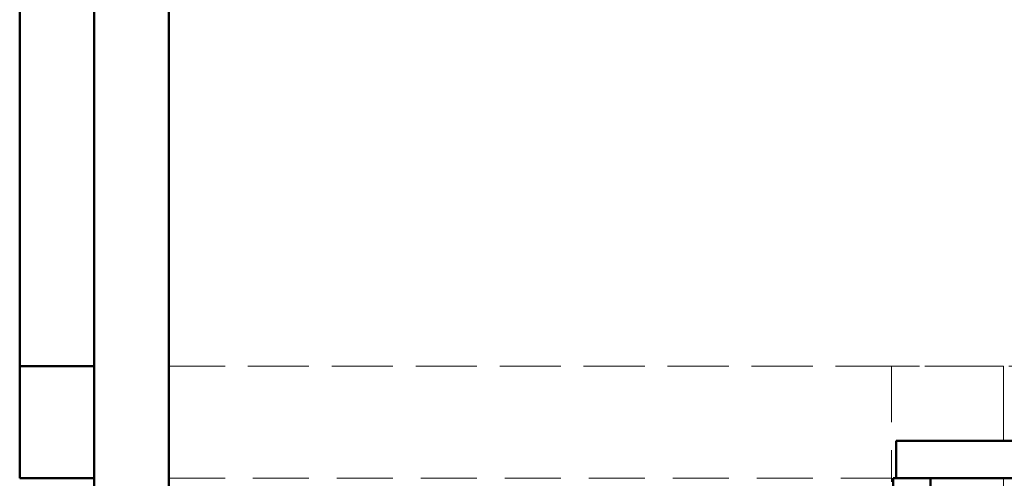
# Model space of a CAD drawing. Header units: millimetres. Extents: x -121 to 21826, y 1231 to 39091.
# Tile 37 of 66: x 14386 to 17024, y 33668 to 34896. Entities that reach past the tile are written whole.
import ezdxf

# ---------------------------------------------------------------- set-up
doc = ezdxf.new("R2010")
doc.units = ezdxf.units.MM
doc.linetypes.add('ADSK_Штриховая_ш3 п1_5', pattern=[225, 150, -75])
for name, color, linetype, lineweight in [('A-COLS-____-MCUT', 52, 'Continuous', 50), ('A-COLS-____-OTLN', 52, 'Continuous', 20), ('A-DETL-____-MBND', 5, 'ADSK_Штриховая_ш3 п1_5', 20), ('A-GENM-____-OTLN', 13, 'Continuous', 20), ('A-PART-____-OTLN', 2, 'Continuous', 20), ('A-WALL-____-MCUT', 113, 'Continuous', 50), ('A-WALL-____-OTLN', 113, 'Continuous', 20), ('S-BEAM-____-OTLN', 12, 'Continuous', 20)]:
    doc.layers.add(name, color=color, linetype=linetype, lineweight=lineweight)

# ---------------------------------------------------------------- blocks, each defined once
blk = doc.blocks.new('Прямая форма - V line-611834-В_Этаж 03_Канализация')
at = {"layer": 'A-DETL-____-MBND', "color": 253}
for p, q in [((150, 5330), (-150, 5330)), ((-150, 5330), (-150, 5020.6)), ((150, 5130), (150, 5330)), ((150, 1800), (150, 5030)), ((-150, 4970.6), (-150, 1800))]:
    blk.add_line(p, q, dxfattribs=at)
blk = doc.blocks.new('Прямая форма - BMR - 003-611835-В_Этаж 03_Канализация')
blk.add_blockref('Прямая форма - V line-611834-В_Этаж 03_Канализация', (0, 0))
blk = doc.blocks.new('Прямая форма - V line-611900-В_Этаж 03_Канализация')
at = {"layer": 'A-DETL-____-MBND', "color": 253}
for p, q in [((150, 4604), (150, 6540)), ((150, 4604), (-150, 4604)), ((150, 4304), (-50, 4304)), ((150, 2336.8), (150, 4304))]:
    blk.add_line(p, q, dxfattribs=at)
blk = doc.blocks.new('Прямая форма - BMR - 002-611901-В_Этаж 03_Канализация')
blk.add_blockref('Прямая форма - V line-611900-В_Этаж 03_Канализация', (0, 0))
blk = doc.blocks.new('Прямая форма - V line-612541-В_Этаж 03_Канализация')
at = {"layer": 'A-WALL-____-MCUT', "color": 9}
for p, q in [((7702.2, 200), (400, 200)), ((400, 0), (7702.2, 0))]:
    blk.add_line(p, q, dxfattribs=at)
blk = doc.blocks.new('Прямая форма - SW - 019-612542-В_Этаж 03_Канализация')
blk.add_blockref('Прямая форма - V line-612541-В_Этаж 03_Канализация', (0, 0))
blk = doc.blocks.new('Прямая форма - V line-613092-В_Этаж 03_Канализация')
at = {"layer": 'A-COLS-____-MCUT', "color": 9}
for p, q in [((100, 150), (-100, 150)), ((-100, 150), (-100, -150)), ((100, -150), (100, 150)), ((-100, -150), (100, -150))]:
    blk.add_line(p, q, dxfattribs=at)
blk = doc.blocks.new('Прямая форма - CRE - 001-613093-В_Этаж 03_Канализация')
blk.add_blockref('Прямая форма - V line-613092-В_Этаж 03_Канализация', (0, 0))
blk = doc.blocks.new('Прямая форма - V line-613172-В_Этаж 03_Канализация')
at = {"layer": 'A-WALL-____-MCUT', "color": 9}
for p, q in [((2355.1, 100), (0, 100)), ((0, 100), (0, 0)), ((2355.1, 0), (2355.1, 100)), ((0, 0), (2355.1, 0))]:
    blk.add_line(p, q, dxfattribs=at)
blk = doc.blocks.new('Прямая форма - SW - 015-613173-В_Этаж 03_Канализация')
blk.add_blockref('Прямая форма - V line-613172-В_Этаж 03_Канализация', (0, 0))
blk = doc.blocks.new('Прямая форма - Timber - Floor-613210-В_Этаж 03_Канализация')
at = {"layer": 'A-DETL-____-MBND', "color": 253}
for p, q in [((199.9, -3940), (4403, -3940)), ((199.9, -4240), (2135.9, -4240)), ((2135.9, -4240), (2135.9, -4249.4)), ((2435.9, -4240), (2435.9, -7470))]:
    blk.add_line(p, q, dxfattribs=at)
blk = doc.blocks.new('Прямая форма - SLA - 009-613211-В_Этаж 03_Канализация')
blk.add_blockref('Прямая форма - Timber - Floor-613210-В_Этаж 03_Канализация', (0, 0))
blk = doc.blocks.new('Family - Timber - Floor-613219-В_Этаж 03_Канализация')
at = {"layer": 'A-DETL-____-MBND', "color": 253}
for p, q in [((199.9, -3940), (4403, -3940)), ((199.9, -4240), (2135.9, -4240)), ((2135.9, -4240), (2135.9, -4249.4)), ((2435.9, -4240), (2435.9, -7470))]:
    blk.add_line(p, q, dxfattribs=at)
blk = doc.blocks.new('Прямая форма - V line-613221-В_Этаж 03_Канализация')
at = {"layer": 'A-WALL-____-MCUT', "color": 9}
for p, q in [((3630, 0), (400, 0)), ((400, 0), (400, -4)), ((3630, -100), (3630, 0)), ((50, -4), (0, -4)), ((0, -4), (0, -100)), ((50, -100), (50, -4)), ((100, -4), (100, -100)), ((400, -4), (100, -4)), ((0, -100), (50, -100)), ((100, -100), (3630, -100))]:
    blk.add_line(p, q, dxfattribs=at)
blk = doc.blocks.new('Прямая форма - SW - 014-613222-В_Этаж 03_Канализация')
blk.add_blockref('Прямая форма - V line-613221-В_Этаж 03_Канализация', (0, 0))
blk = doc.blocks.new('Прямая форма - V line-613630-В_Этаж 03_Канализация')
at = {"layer": 'A-WALL-____-MCUT', "color": 9}
for p, q in [((7702.2, 0), (3930, 0)), ((3930, 0), (3930, -200)), ((3930, -200), (7702.2, -200))]:
    blk.add_line(p, q, dxfattribs=at)
blk = doc.blocks.new('Прямая форма - SW - 019-613631-В_Этаж 03_Канализация')
blk.add_blockref('Прямая форма - V line-613630-В_Этаж 03_Канализация', (0, 0))
blk = doc.blocks.new('V line_ifc_RVT-1-В_Этаж 03_Канализация')
at = {"layer": 'A-COLS-____-OTLN', "color": 253, "lineweight": 20, "rotation": 180}
blk.add_blockref('Прямая форма - CRE - 001-613093-В_Этаж 03_Канализация', (33763.2, 33817.6), dxfattribs=at)
at = {"layer": 'A-GENM-____-OTLN', "color": 253, "lineweight": 20}
blk.add_blockref('Прямая форма - SLA - 009-613211-В_Этаж 03_Канализация', (33863.4, 37907.6), dxfattribs=at)
at = {"layer": 'A-PART-____-OTLN', "color": 253, "lineweight": 20}
blk.add_blockref('Family - Timber - Floor-613219-В_Этаж 03_Канализация', (33863.4, 37907.6), dxfattribs=at)
at = {"layer": 'A-WALL-____-OTLN', "color": 253, "lineweight": 20, "rotation": 90}
for name, p in [('Прямая форма - SW - 019-613631-В_Этаж 03_Канализация', (33663.2, 30037.6)), ('Прямая форма - SW - 019-612542-В_Этаж 03_Канализация', (34063.2, 30037.6)), ('Прямая форма - SW - 014-613222-В_Этаж 03_Канализация', (36003.2, 30037.6))]:
    blk.add_blockref(name, p, dxfattribs=at)
at = {"layer": 'A-WALL-____-OTLN', "color": 253, "lineweight": 20}
blk.add_blockref('Прямая форма - SW - 015-613173-В_Этаж 03_Канализация', (36011.4, 33667.6), dxfattribs=at)
at = {"layer": 'S-BEAM-____-OTLN', "color": 253, "lineweight": 20, "rotation": 90}
blk.add_blockref('Прямая форма - BMR - 002-611901-В_Этаж 03_Канализация', (40603.2, 33817.6), dxfattribs=at)
at = {"layer": 'S-BEAM-____-OTLN', "color": 253, "lineweight": 20}
blk.add_blockref('Прямая форма - BMR - 003-611835-В_Этаж 03_Канализация', (36149.2, 28637.6), dxfattribs=at)

msp = doc.modelspace()

# ---------------------------------------------------------------- block references
at = {"lineweight": 9}
msp.add_blockref('V line_ifc_RVT-1-В_Этаж 03_Канализация', (-19277.2, 0), dxfattribs=at)

doc.saveas('drawing.dxf')
